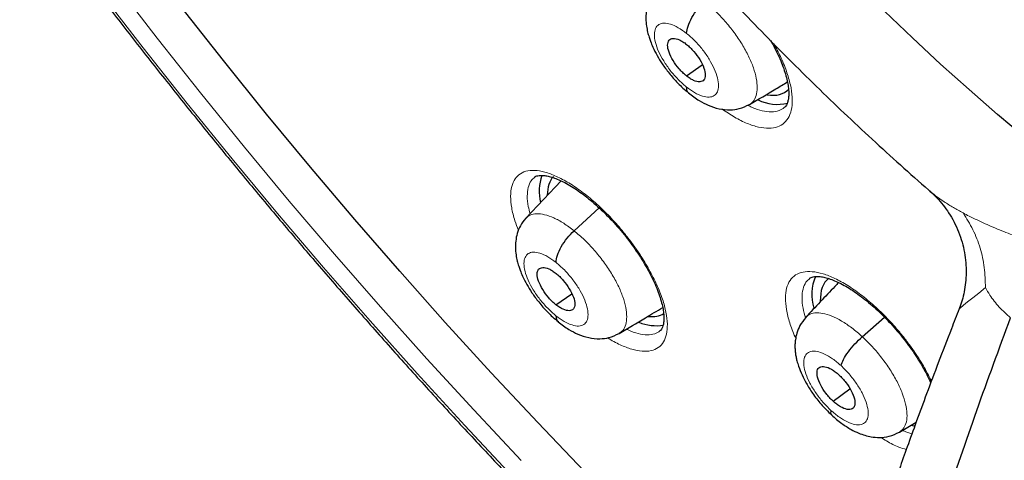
# Model space of a CAD drawing. Header units: millimetres. Extents: x 8 to 2230, y 12 to 2204.
# Tile 115 of 163: x 2034.86 to 2051.73, y 823.93 to 831.47. Entities that reach past the tile are written whole.
import ezdxf

# ---------------------------------------------------------------- set-up
doc = ezdxf.new("R2010")
doc.units = ezdxf.units.MM

msp = doc.modelspace()

# ---------------------------------------------------------------- linework, layer by layer
at = {"color": 7, "linetype": 'Continuous', "lineweight": 30}
for p, q in [((2046.279, 830.51), (2046.552, 830.701)), ((2044.133, 828.712), (2043.53, 828.075)), ((2044.354, 827.859), (2044.785, 828.25)), ((2044.045, 826.59), (2044.316, 826.779)), ((2049.293, 826.044), (2049.675, 826.377)), ((2048.792, 824.94), (2049.082, 825.152)), ((2049.93, 824.41), (2050.217, 824.582)), ((2050.138, 824.528), (2050.191, 824.51))]:
    msp.add_line(p, q, dxfattribs=at)
at = {"color": 252, "linetype": 'Continuous', "lineweight": 0, "flags": 128}
for points in [[(2043.446, 823.927), (2042.635, 824.791), (2041.832, 825.668), (2041.037, 826.556), (2040.252, 827.456), (2039.476, 828.367), (2038.71, 829.289), (2037.955, 830.219), (2037.211, 831.159), (2036.479, 832.107), (2035.759, 833.063), (2035.052, 834.026), (2034.358, 834.995), (2033.677, 835.97), (2033.011, 836.949), (2032.359, 837.933), (2031.723, 838.921), (2031.101, 839.912), (2030.496, 840.905), (2029.907, 841.899), (2029.335, 842.895), (2028.78, 843.891), (2028.242, 844.886)], [(2028.403, 843.93), (2028.967, 842.918), (2029.549, 841.907), (2030.148, 840.896), (2030.763, 839.887), (2031.394, 838.88), (2032.041, 837.876), (2032.703, 836.876), (2033.38, 835.881), (2034.072, 834.89), (2034.777, 833.905), (2035.496, 832.927), (2036.227, 831.956), (2036.971, 830.992), (2037.727, 830.037), (2038.495, 829.092), (2039.273, 828.155), (2040.061, 827.23), (2040.859, 826.315), (2041.667, 825.412), (2042.483, 824.521), (2043.307, 823.643)], [(2052.099, 829.438), (2051.609, 829.852), (2051.122, 830.277), (2050.636, 830.713), (2050.153, 831.16), (2049.673, 831.617)], [(2050.954, 826.521), (2050.955, 826.523), (2050.968, 826.535), (2051.026, 826.582), (2051.097, 826.639), (2051.185, 826.71), (2051.289, 826.792), (2051.404, 826.885), (2051.404, 826.885), (2051.404, 826.885)]]:
    msp.add_lwpolyline(points, dxfattribs=at)
at = {"color": 7, "linetype": 'Continuous', "lineweight": 30, "flags": 128}
for points in [[(2044.536, 823.737), (2043.732, 824.575), (2042.937, 825.427), (2042.149, 826.29), (2041.369, 827.166), (2040.599, 828.052), (2039.838, 828.949), (2039.087, 829.856), (2038.347, 830.773), (2037.617, 831.698), (2036.9, 832.631), (2036.194, 833.572), (2035.501, 834.519), (2034.821, 835.472), (2034.155, 836.431), (2033.502, 837.395), (2032.864, 838.363), (2032.241, 839.334), (2031.633, 840.308), (2031.04, 841.285), (2030.464, 842.262), (2029.904, 843.241), (2029.362, 844.22)], [(2052.099, 829.438), (2051.609, 829.852), (2051.122, 830.277), (2050.636, 830.713), (2050.153, 831.16), (2049.673, 831.617)]]:
    msp.add_lwpolyline(points, dxfattribs=at)
at = {"color": 7, "linetype": 'Continuous', "lineweight": 30}
for centre, radius, start, end in [((2047.838, 830.775), 0.752, 244.0361, 283.6976), ((2044.625, 828.535), 0.867, 161.7128, 192.9824), ((2049.273, 826.763), 0.844, 158.227, 195.7172), ((2045.764, 827.013), 0.78, 247.6328, 279.1293)]:
    msp.add_arc(centre, radius, start, end, dxfattribs=at)
for centre, major_axis, ratio, start_param, end_param in [((2047.065, 831.427), (-0.938, 1.172), 0.459047, 2.675409, 3.202299), ((2044.983, 827.645), (-0.943, 1.18), 0.459927, 0.079591, 0.502081), ((2049.654, 825.871), (-0.937, 1.173), 0.458667, 6.281195, 6.827374), ((2044.983, 827.645), (-0.943, 1.18), 0.459927, 2.722901, 3.083356)]:
    msp.add_ellipse(centre, major_axis=major_axis, ratio=ratio, start_param=start_param, end_param=end_param, dxfattribs=at)
for points, knots in [([(2024.768, 879.81), (2024.751, 879.795), (2024.625, 879.685), (2024.404, 879.465), (2024.103, 879.151), (2023.816, 878.821), (2023.54, 878.479), (2023.276, 878.122), (2023.025, 877.752), (2022.786, 877.369), (2022.559, 876.972), (2022.345, 876.562), (2022.144, 876.139), (2021.955, 875.703), (2021.78, 875.254), (2021.617, 874.793), (2021.467, 874.32), (2021.33, 873.834), (2021.207, 873.336), (2021.097, 872.827), (2021, 872.306), (2020.917, 871.774), (2020.847, 871.232), (2020.79, 870.678), (2020.747, 870.113), (2020.717, 869.539), (2020.701, 868.954), (2020.698, 868.36), (2020.708, 867.756), (2020.732, 867.143), (2020.77, 866.52), (2020.82, 865.889), (2020.884, 865.249), (2020.962, 864.602), (2021.052, 863.946), (2021.156, 863.282), (2021.273, 862.61), (2021.403, 861.932), (2021.546, 861.246), (2021.702, 860.554), (2021.87, 859.855), (2022.052, 859.15), (2022.246, 858.439), (2022.453, 857.722), (2022.673, 857), (2022.905, 856.273), (2023.149, 855.541), (2023.405, 854.805), (2023.674, 854.064), (2023.955, 853.319), (2024.247, 852.57), (2024.552, 851.818), (2024.868, 851.063), (2025.196, 850.305), (2025.535, 849.544), (2025.885, 848.781), (2026.247, 848.017), (2026.619, 847.25), (2027.003, 846.482), (2027.397, 845.713), (2027.802, 844.943), (2028.217, 844.173), (2028.642, 843.402), (2029.077, 842.631), (2029.523, 841.861), (2029.978, 841.092), (2030.442, 840.323), (2030.916, 839.556), (2031.4, 838.79), (2031.892, 838.026), (2032.393, 837.264), (2032.902, 836.505), (2033.42, 835.748), (2033.946, 834.995), (2034.481, 834.244), (2035.023, 833.498), (2035.572, 832.755), (2036.129, 832.016), (2036.693, 831.282), (2037.264, 830.553), (2037.842, 829.829), (2038.426, 829.11), (2039.017, 828.396), (2039.613, 827.688), (2040.216, 826.987), (2040.824, 826.292), (2041.437, 825.604), (2042.055, 824.922), (2042.679, 824.248), (2043.307, 823.581), (2043.939, 822.922), (2044.575, 822.271), (2045.216, 821.629), (2045.86, 820.994), (2046.507, 820.369), (2047.157, 819.753), (2047.771, 819.181), (2048.169, 818.82), (2048.348, 818.658)], [0, 0, 0, 0, 0.001643, 0.011986, 0.022334, 0.032687, 0.04305, 0.053422, 0.063807, 0.074206, 0.084618, 0.095046, 0.105489, 0.115947, 0.126419, 0.136905, 0.147404, 0.157915, 0.168438, 0.17897, 0.18951, 0.200059, 0.210613, 0.221173, 0.231738, 0.242306, 0.252878, 0.263451, 0.274026, 0.284602, 0.295178, 0.305755, 0.316331, 0.326907, 0.337481, 0.348055, 0.358628, 0.3692, 0.37977, 0.390339, 0.400907, 0.411473, 0.422038, 0.432601, 0.443163, 0.453724, 0.464283, 0.474841, 0.485397, 0.495953, 0.506507, 0.51706, 0.527611, 0.538162, 0.548711, 0.55926, 0.569808, 0.580354, 0.5909, 0.601445, 0.611989, 0.622533, 0.633076, 0.643618, 0.654159, 0.6647, 0.675241, 0.685781, 0.69632, 0.706859, 0.717398, 0.727936, 0.738474, 0.749012, 0.75955, 0.770087, 0.780624, 0.791161, 0.801698, 0.812235, 0.822772, 0.833308, 0.843845, 0.854382, 0.864919, 0.875456, 0.885993, 0.896531, 0.907068, 0.917606, 0.928145, 0.938683, 0.949222, 0.959761, 0.970301, 0.980841, 0.991382, 1, 1, 1, 1]), ([(2048.207, 876.227), (2048.32, 876.162), (2048.646, 875.972), (2049.188, 875.649), (2049.833, 875.253), (2050.481, 874.844), (2051.13, 874.422), (2051.781, 873.987), (2052.433, 873.54), (2053.086, 873.081), (2053.74, 872.61), (2054.394, 872.127), (2055.048, 871.633), (2055.702, 871.127), (2056.356, 870.61), (2057.008, 870.082), (2057.66, 869.543), (2058.311, 868.993), (2058.96, 868.433), (2059.608, 867.863), (2060.253, 867.283), (2060.896, 866.694), (2061.537, 866.095), (2062.175, 865.487), (2062.81, 864.87), (2063.441, 864.244), (2064.069, 863.61), (2064.693, 862.967), (2065.312, 862.317), (2065.928, 861.659), (2066.539, 860.993), (2067.145, 860.321), (2067.746, 859.642), (2068.341, 858.956), (2068.931, 858.264), (2069.515, 857.565), (2070.093, 856.862), (2070.665, 856.152), (2071.23, 855.438), (2071.788, 854.718), (2072.34, 853.995), (2072.884, 853.266), (2073.42, 852.534), (2073.949, 851.799), (2074.471, 851.059), (2074.984, 850.317), (2075.488, 849.572), (2075.985, 848.825), (2076.472, 848.075), (2076.951, 847.324), (2077.42, 846.571), (2077.881, 845.816), (2078.331, 845.061), (2078.773, 844.305), (2079.204, 843.549), (2079.625, 842.793), (2080.036, 842.037), (2080.437, 841.282), (2080.827, 840.528), (2081.207, 839.775), (2081.576, 839.023), (2081.933, 838.274), (2082.28, 837.526), (2082.616, 836.781), (2082.94, 836.039), (2083.252, 835.3), (2083.553, 834.564), (2083.843, 833.832), (2084.12, 833.104), (2084.385, 832.381), (2084.639, 831.662), (2084.88, 830.947), (2085.109, 830.238), (2085.325, 829.535), (2085.53, 828.837), (2085.721, 828.145), (2085.9, 827.46), (2086.067, 826.781), (2086.221, 826.11), (2086.362, 825.445), (2086.49, 824.788), (2086.605, 824.139), (2086.708, 823.497), (2086.798, 822.864), (2086.874, 822.24), (2086.938, 821.624), (2086.989, 821.018), (2087.027, 820.42), (2087.052, 819.832), (2087.064, 819.254), (2087.064, 818.686), (2087.05, 818.128), (2087.024, 817.581), (2086.984, 817.044), (2086.932, 816.518), (2086.867, 816.004), (2086.79, 815.5), (2086.699, 815.008), (2086.597, 814.527), (2086.481, 814.058), (2086.353, 813.601), (2086.213, 813.156), (2086.06, 812.723), (2085.895, 812.303), (2085.717, 811.895), (2085.527, 811.499), (2085.325, 811.116), (2085.11, 810.746), (2084.884, 810.389), (2084.645, 810.045), (2084.394, 809.715), (2084.13, 809.397), (2083.856, 809.093), (2083.568, 808.804), (2083.361, 808.608), (2083.248, 808.512), (2083.237, 808.504)], [0, 0, 0, 0, 0.004666, 0.013525, 0.022386, 0.031248, 0.040111, 0.048976, 0.057841, 0.066707, 0.075574, 0.084443, 0.093312, 0.102182, 0.111052, 0.119924, 0.128796, 0.137669, 0.146543, 0.155417, 0.164292, 0.173167, 0.182043, 0.19092, 0.199797, 0.208674, 0.217552, 0.22643, 0.235308, 0.244187, 0.253065, 0.261944, 0.270824, 0.279703, 0.288583, 0.297462, 0.306342, 0.315222, 0.324102, 0.332981, 0.341861, 0.350741, 0.35962, 0.3685, 0.377379, 0.386258, 0.395137, 0.404015, 0.412893, 0.421771, 0.430649, 0.439526, 0.448402, 0.457279, 0.466154, 0.47503, 0.483904, 0.492778, 0.501652, 0.510525, 0.519397, 0.528268, 0.537138, 0.546008, 0.554877, 0.563745, 0.572611, 0.581477, 0.590342, 0.599206, 0.608069, 0.61693, 0.62579, 0.634649, 0.643507, 0.652364, 0.661219, 0.670073, 0.678925, 0.687776, 0.696626, 0.705475, 0.714322, 0.723168, 0.732013, 0.740858, 0.749701, 0.758543, 0.767386, 0.776228, 0.78507, 0.793912, 0.802755, 0.8116, 0.820446, 0.829295, 0.838147, 0.847003, 0.855864, 0.864731, 0.873605, 0.882487, 0.891378, 0.90028, 0.909194, 0.918121, 0.927061, 0.936017, 0.944988, 0.953975, 0.962977, 0.971994, 0.981025, 0.990068, 0.99912, 1, 1, 1, 1]), ([(2037.703, 862.599), (2037.653, 862.558), (2037.517, 862.445), (2037.306, 862.245), (2037.071, 862.001), (2036.848, 861.742), (2036.637, 861.469), (2036.439, 861.184), (2036.253, 860.884), (2036.08, 860.572), (2035.92, 860.246), (2035.773, 859.908), (2035.639, 859.556), (2035.519, 859.192), (2035.412, 858.815), (2035.319, 858.426), (2035.24, 858.025), (2035.176, 857.613), (2035.125, 857.189), (2035.089, 856.756), (2035.067, 856.312), (2035.059, 855.858), (2035.066, 855.396), (2035.087, 854.925), (2035.122, 854.445), (2035.171, 853.957), (2035.233, 853.462), (2035.31, 852.96), (2035.4, 852.452), (2035.503, 851.937), (2035.62, 851.415), (2035.75, 850.889), (2035.893, 850.357), (2036.049, 849.82), (2036.218, 849.279), (2036.399, 848.733), (2036.592, 848.184), (2036.798, 847.631), (2037.016, 847.075), (2037.245, 846.516), (2037.486, 845.954), (2037.739, 845.391), (2038.003, 844.826), (2038.278, 844.26), (2038.563, 843.693), (2038.86, 843.125), (2039.166, 842.557), (2039.483, 841.99), (2039.81, 841.423), (2040.147, 840.857), (2040.493, 840.292), (2040.848, 839.729), (2041.213, 839.169), (2041.586, 838.61), (2041.967, 838.055), (2042.356, 837.503), (2042.754, 836.955), (2043.159, 836.411), (2043.571, 835.871), (2043.991, 835.336), (2044.417, 834.806), (2044.85, 834.282), (2045.288, 833.763), (2045.733, 833.251), (2046.183, 832.746), (2046.638, 832.248), (2047.099, 831.757), (2047.563, 831.273), (2048.032, 830.798), (2048.505, 830.331), (2048.982, 829.873), (2049.462, 829.424), (2049.945, 828.985), (2050.275, 828.69), (2050.444, 828.544), (2050.451, 828.539)], [0, 0, 0, 0, 0.007463, 0.020506, 0.03356, 0.046643, 0.05977, 0.072957, 0.086215, 0.099556, 0.112985, 0.126509, 0.140128, 0.153841, 0.167644, 0.181532, 0.195495, 0.209524, 0.223611, 0.237745, 0.251917, 0.266118, 0.28034, 0.294576, 0.30882, 0.323068, 0.337314, 0.351556, 0.365791, 0.380017, 0.394234, 0.408441, 0.422636, 0.436821, 0.450994, 0.465157, 0.479309, 0.49345, 0.507582, 0.521704, 0.535816, 0.549921, 0.564017, 0.578106, 0.592188, 0.606263, 0.620332, 0.634395, 0.648454, 0.662507, 0.676557, 0.690603, 0.704645, 0.718684, 0.732721, 0.746755, 0.760788, 0.774819, 0.78885, 0.802879, 0.816909, 0.830938, 0.844968, 0.858999, 0.873031, 0.887064, 0.901099, 0.915136, 0.929176, 0.94322, 0.957266, 0.971317, 0.985371, 0.999431, 1, 1, 1, 1]), ([(2045.764, 831.995), (2045.73, 831.953), (2045.666, 831.874), (2045.614, 831.737), (2045.589, 831.61), (2045.583, 831.486), (2045.593, 831.372), (2045.613, 831.266), (2045.638, 831.179), (2045.668, 831.092), (2045.71, 830.988), (2045.776, 830.859), (2045.868, 830.709), (2045.986, 830.549), (2046.108, 830.41), (2046.222, 830.299), (2046.284, 830.248), (2046.316, 830.222)], [0, 0, 0, 0, 0.085043, 0.160752, 0.227177, 0.28459, 0.348197, 0.400988, 0.444832, 0.481737, 0.535453, 0.614245, 0.689708, 0.779131, 0.882376, 0.93933, 1, 1, 1, 1]), ([(2046.283, 831.238), (2046.288, 831.278), (2046.299, 831.358), (2046.37, 831.508), (2046.469, 831.659), (2046.552, 831.741), (2046.593, 831.783)], [0, 0, 0, 0, 0.251209, 0.500767, 0.749912, 1, 1, 1, 1]), ([(2046.279, 830.51), (2046.258, 830.528), (2046.216, 830.564), (2046.135, 830.651), (2046.047, 830.772), (2045.974, 830.919), (2045.95, 831.043), (2045.975, 831.129), (2046.049, 831.16), (2046.138, 831.139), (2046.219, 831.098), (2046.261, 831.066), (2046.282, 831.05)], [0, 0, 0, 0, 0.0628345, 0.1255295, 0.250813, 0.3755142, 0.4999914, 0.6244771, 0.7491857, 0.8744685, 0.9371638, 1, 1, 1, 1]), ([(2046.282, 831.05), (2046.303, 831.032), (2046.345, 830.996), (2046.426, 830.91), (2046.515, 830.789), (2046.587, 830.642), (2046.611, 830.517), (2046.586, 830.431), (2046.513, 830.401), (2046.423, 830.421), (2046.343, 830.463), (2046.3, 830.495), (2046.279, 830.51)], [0, 0, 0, 0, 0.062834, 0.125529, 0.250812, 0.375514, 0.499991, 0.624476, 0.749185, 0.874468, 0.937164, 1, 1, 1, 1]), ([(2047.723, 831.114), (2047.741, 831.082), (2047.787, 831.001), (2047.85, 830.875), (2047.911, 830.736), (2047.959, 830.605), (2047.996, 830.482), (2048.02, 830.371), (2048.033, 830.272), (2048.035, 830.185), (2048.028, 830.112), (2048.013, 830.053), (2047.994, 830.009), (2047.975, 829.982), (2047.962, 829.972), (2047.956, 829.968)], [0, 0, 0, 0, 0.0556, 0.139232, 0.222548, 0.305119, 0.386561, 0.466499, 0.544817, 0.623524, 0.702465, 0.781864, 0.86268, 0.947603, 1, 1, 1, 1]), ([(2047.363, 830.02), (2047.513, 830.109), (2047.731, 830.24), (2047.944, 830.367), (2048.011, 830.407)], [0, 0, 0, 0, 0.689065, 1, 1, 1, 1]), ([(2046.278, 830.322), (2046.281, 830.287), (2046.284, 830.241), (2046.313, 830.227), (2046.32, 830.223)], [0, 0, 0, 0, 0.775466, 1, 1, 1, 1]), ([(2046.316, 830.218), (2046.377, 830.172), (2046.488, 830.089), (2046.666, 830), (2046.83, 829.943), (2047.02, 829.923), (2047.2, 829.945), (2047.302, 829.994), (2047.359, 830.022)], [0, 0, 0, 0, 0.186092, 0.337048, 0.52044, 0.689372, 0.826502, 1, 1, 1, 1]), ([(2043.679, 828.776), (2043.682, 828.779), (2043.692, 828.788), (2043.715, 828.797), (2043.756, 828.806), (2043.814, 828.808), (2043.887, 828.799), (2043.971, 828.778), (2044.065, 828.745), (2044.169, 828.698), (2044.279, 828.638), (2044.395, 828.565), (2044.514, 828.48), (2044.635, 828.384), (2044.759, 828.277), (2044.883, 828.159), (2045.006, 828.033), (2045.126, 827.899), (2045.24, 827.761), (2045.347, 827.619), (2045.447, 827.476), (2045.539, 827.332), (2045.622, 827.188), (2045.696, 827.046), (2045.758, 826.908), (2045.81, 826.777), (2045.849, 826.655), (2045.876, 826.543), (2045.891, 826.444), (2045.896, 826.358), (2045.891, 826.285), (2045.879, 826.227), (2045.861, 826.184), (2045.844, 826.158), (2045.832, 826.148), (2045.827, 826.143)], [0, 0, 0, 0, 0.0159752, 0.047497, 0.0767115, 0.1078732, 0.1379987, 0.1680717, 0.1983855, 0.2289909, 0.2597919, 0.29063, 0.3212211, 0.3521426, 0.3835357, 0.4152843, 0.4472508, 0.4792779, 0.5111944, 0.5428858, 0.5742328, 0.6057079, 0.6374099, 0.6692189, 0.7009348, 0.732387, 0.7634201, 0.7938935, 0.8236258, 0.8534785, 0.8833758, 0.913369, 0.943765, 0.9754888, 1, 1, 1, 1]), ([(2050.452, 828.537), (2050.452, 828.537), (2050.494, 828.503), (2050.571, 828.424), (2050.679, 828.302), (2050.779, 828.163), (2050.869, 828.009), (2050.946, 827.84), (2051.006, 827.664), (2051.046, 827.488), (2051.069, 827.312), (2051.075, 827.139), (2051.065, 826.973), (2051.042, 826.815), (2051.005, 826.67), (2050.975, 826.572), (2050.955, 826.527), (2050.953, 826.522)], [0, 0, 0, 0, 0.00108, 0.075709, 0.15157, 0.223998, 0.305171, 0.387782, 0.469048, 0.548877, 0.627236, 0.704072, 0.779263, 0.852576, 0.923648, 0.991982, 1, 1, 1, 1]), ([(2043.528, 828.073), (2043.494, 828.032), (2043.431, 827.953), (2043.378, 827.817), (2043.354, 827.689), (2043.348, 827.565), (2043.358, 827.451), (2043.379, 827.346), (2043.404, 827.258), (2043.434, 827.171), (2043.477, 827.067), (2043.543, 826.939), (2043.635, 826.789), (2043.753, 826.629), (2043.875, 826.49), (2043.989, 826.38), (2044.05, 826.329), (2044.082, 826.303)], [0, 0, 0, 0, 0.084689, 0.160201, 0.226584, 0.284098, 0.348035, 0.401108, 0.445079, 0.481993, 0.535712, 0.614477, 0.689902, 0.779273, 0.882453, 0.93937, 1, 1, 1, 1]), ([(2044.046, 827.316), (2044.051, 827.356), (2044.061, 827.435), (2044.132, 827.584), (2044.231, 827.735), (2044.313, 827.818), (2044.354, 827.859)], [0, 0, 0, 0, 0.2513925, 0.5008681, 0.7498695, 1, 1, 1, 1]), ([(2044.045, 826.59), (2044.024, 826.608), (2043.982, 826.644), (2043.901, 826.73), (2043.812, 826.851), (2043.739, 826.998), (2043.715, 827.123), (2043.74, 827.208), (2043.813, 827.238), (2043.902, 827.217), (2043.982, 827.176), (2044.025, 827.144), (2044.046, 827.128)], [0, 0, 0, 0, 0.062834, 0.125528, 0.250811, 0.375513, 0.49999, 0.624478, 0.749188, 0.87447, 0.937164, 1, 1, 1, 1]), ([(2044.046, 827.128), (2044.067, 827.11), (2044.109, 827.075), (2044.19, 826.988), (2044.278, 826.867), (2044.352, 826.72), (2044.376, 826.596), (2044.351, 826.51), (2044.278, 826.48), (2044.189, 826.501), (2044.109, 826.543), (2044.066, 826.574), (2044.045, 826.59)], [0, 0, 0, 0, 0.0628341, 0.1255277, 0.2508094, 0.3755118, 0.499989, 0.6244759, 0.749187, 0.8744693, 0.9371638, 1, 1, 1, 1]), ([(2048.391, 827.042), (2048.395, 827.045), (2048.406, 827.055), (2048.431, 827.065), (2048.475, 827.075), (2048.535, 827.078), (2048.61, 827.069), (2048.697, 827.049), (2048.793, 827.016), (2048.899, 826.969), (2049.011, 826.91), (2049.128, 826.837), (2049.248, 826.753), (2049.371, 826.657), (2049.496, 826.551), (2049.621, 826.433), (2049.745, 826.307), (2049.865, 826.175), (2049.98, 826.037), (2050.088, 825.896), (2050.188, 825.753), (2050.28, 825.609), (2050.362, 825.466), (2050.425, 825.347), (2050.456, 825.277), (2050.466, 825.254)], [0, 0, 0, 0, 0.0236016, 0.0696204, 0.1123696, 0.1579591, 0.2020617, 0.2460554, 0.2903405, 0.3349932, 0.3798836, 0.4247718, 0.4692797, 0.5143623, 0.560119, 0.6063806, 0.6529458, 0.6995808, 0.7460431, 0.7921582, 0.837822, 0.8837041, 0.9298992, 0.9762261, 1, 1, 1, 1]), ([(2048.887, 826.973), (2048.866, 826.95), (2048.679, 826.753), (2048.49, 826.553), (2048.322, 826.375)], [0, 0, 0, 0, 0.114483, 1, 1, 1, 1]), ([(2045.129, 826.1), (2045.279, 826.189), (2045.53, 826.339), (2045.775, 826.486), (2045.874, 826.545)], [0, 0, 0, 0, 0.598722, 1, 1, 1, 1]), ([(2050.954, 826.521), (2050.909, 826.407), (2050.787, 826.098), (2050.601, 825.614), (2050.401, 825.083), (2050.224, 824.604), (2050.069, 824.174), (2049.937, 823.803), (2049.826, 823.487), (2049.734, 823.22), (2049.651, 822.977), (2049.573, 822.745), (2049.495, 822.512), (2049.388, 822.187), (2049.253, 821.77), (2049.091, 821.255), (2048.927, 820.72), (2048.76, 820.156), (2048.603, 819.603), (2048.456, 819.068), (2048.325, 818.576), (2048.206, 818.108), (2048.107, 817.709), (2048.027, 817.375), (2047.964, 817.1), (2047.908, 816.857), (2047.866, 816.667), (2047.835, 816.525), (2047.81, 816.409), (2047.781, 816.272), (2047.742, 816.091), (2047.695, 815.859), (2047.638, 815.574), (2047.574, 815.243), (2047.505, 814.869), (2047.433, 814.453), (2047.357, 813.993), (2047.281, 813.49), (2047.207, 812.947), (2047.138, 812.392), (2047.101, 812.022), (2047.083, 811.844)], [0, 0, 0, 0, 0.021232, 0.057562, 0.090875, 0.121162, 0.148415, 0.172631, 0.192163, 0.209145, 0.224184, 0.239191, 0.254306, 0.269531, 0.302526, 0.336031, 0.37104, 0.408551, 0.448571, 0.482204, 0.51681, 0.549011, 0.578303, 0.599274, 0.618444, 0.635576, 0.650248, 0.6583, 0.665474, 0.674689, 0.687187, 0.703801, 0.724017, 0.747833, 0.774499, 0.80459, 0.838107, 0.875047, 0.915408, 0.959182, 1, 1, 1, 1]), ([(2044.045, 826.402), (2044.047, 826.367), (2044.05, 826.322), (2044.08, 826.308), (2044.086, 826.304)], [0, 0, 0, 0, 0.779726, 1, 1, 1, 1]), ([(2047.973, 809.874), (2048.003, 810.327), (2048.062, 811.232), (2048.22, 812.642), (2048.429, 814.09), (2048.693, 815.576), (2049.011, 817.096), (2049.374, 818.62), (2049.779, 820.142), (2050.222, 821.662), (2050.713, 823.207), (2051.245, 824.775), (2051.638, 825.837), (2051.834, 826.367)], [0, 0, 0, 0, 0.093412, 0.186868, 0.280295, 0.373737, 0.467128, 0.560377, 0.64822, 0.736091, 0.824087, 0.912127, 1, 1, 1, 1]), ([(2048.325, 826.371), (2048.289, 826.327), (2048.224, 826.248), (2048.171, 826.115), (2048.147, 826.003), (2048.139, 825.912), (2048.14, 825.838), (2048.146, 825.769), (2048.157, 825.701), (2048.175, 825.623), (2048.206, 825.521), (2048.258, 825.392), (2048.338, 825.236), (2048.445, 825.066), (2048.562, 824.915), (2048.673, 824.792), (2048.735, 824.734), (2048.766, 824.704)], [0, 0, 0, 0, 0.095682, 0.174057, 0.235485, 0.280791, 0.321206, 0.358824, 0.396788, 0.43532, 0.491547, 0.576993, 0.659783, 0.75814, 0.871486, 0.933807, 1, 1, 1, 1]), ([(2044.082, 826.299), (2044.143, 826.253), (2044.254, 826.17), (2044.432, 826.081), (2044.597, 826.024), (2044.787, 826.003), (2044.967, 826.025), (2045.068, 826.074), (2045.125, 826.102)], [0, 0, 0, 0, 0.185956, 0.336987, 0.521228, 0.690568, 0.827324, 1, 1, 1, 1]), ([(2048.929, 825.549), (2048.941, 825.582), (2048.963, 825.65), (2049.05, 825.784), (2049.165, 825.924), (2049.25, 826.004), (2049.293, 826.044)], [0, 0, 0, 0, 0.251684, 0.500905, 0.7493, 1, 1, 1, 1]), ([(2048.792, 824.94), (2048.771, 824.961), (2048.729, 825.001), (2048.653, 825.093), (2048.575, 825.216), (2048.519, 825.357), (2048.514, 825.467), (2048.558, 825.533), (2048.648, 825.54), (2048.746, 825.501), (2048.83, 825.447), (2048.872, 825.41), (2048.894, 825.391)], [0, 0, 0, 0, 0.062835, 0.125528, 0.250809, 0.375518, 0.500001, 0.624484, 0.749192, 0.874472, 0.937165, 1, 1, 1, 1]), ([(2048.894, 825.391), (2048.914, 825.371), (2048.956, 825.331), (2049.032, 825.238), (2049.111, 825.116), (2049.167, 824.975), (2049.171, 824.864), (2049.127, 824.799), (2049.037, 824.791), (2048.94, 824.83), (2048.855, 824.885), (2048.813, 824.922), (2048.792, 824.94)], [0, 0, 0, 0, 0.062835, 0.125528, 0.250808, 0.375517, 0.5, 0.624483, 0.749191, 0.874472, 0.937165, 1, 1, 1, 1]), ([(2048.756, 824.783), (2048.751, 824.754), (2048.745, 824.718), (2048.766, 824.71), (2048.769, 824.708)], [0, 0, 0, 0, 0.825726, 1, 1, 1, 1]), ([(2048.766, 824.704), (2048.824, 824.653), (2048.932, 824.559), (2049.091, 824.46), (2049.223, 824.395), (2049.337, 824.354), (2049.456, 824.326), (2049.596, 824.314), (2049.765, 824.331), (2049.873, 824.383), (2049.932, 824.411)], [0, 0, 0, 0, 0.163326, 0.303912, 0.420263, 0.510573, 0.598825, 0.709079, 0.842756, 1, 1, 1, 1])]:
    msp.add_open_spline(points, degree=3, knots=knots, dxfattribs=at)
at = {"color": 252, "linetype": 'Continuous', "lineweight": 0}
for points, knots in [([(2046.593, 831.783), (2046.652, 831.733), (2046.771, 831.633), (2046.942, 831.451), (2047.099, 831.256), (2047.237, 831.051), (2047.349, 830.846), (2047.433, 830.648), (2047.482, 830.465), (2047.499, 830.303), (2047.48, 830.169), (2047.436, 830.071), (2047.383, 830.038), (2047.36, 830.023)], [0, 0, 0, 0, 0.09307, 0.186013, 0.278996, 0.371946, 0.464884, 0.557743, 0.650551, 0.743483, 0.836417, 0.929229, 1, 1, 1, 1]), ([(2046.278, 830.322), (2046.23, 830.363), (2046.135, 830.446), (2046.001, 830.601), (2045.886, 830.765), (2045.798, 830.932), (2045.743, 831.088), (2045.725, 831.223), (2045.745, 831.328), (2045.801, 831.395), (2045.89, 831.421), (2046.005, 831.402), (2046.139, 831.344), (2046.235, 831.274), (2046.283, 831.238)], [0, 0, 0, 0, 0.083333, 0.166663, 0.249997, 0.333334, 0.416662, 0.499996, 0.583328, 0.666659, 0.749994, 0.833329, 0.916664, 1, 1, 1, 1]), ([(2046.283, 831.238), (2046.331, 831.197), (2046.427, 831.115), (2046.561, 830.96), (2046.675, 830.795), (2046.763, 830.629), (2046.818, 830.473), (2046.836, 830.338), (2046.817, 830.233), (2046.761, 830.165), (2046.672, 830.14), (2046.557, 830.158), (2046.422, 830.217), (2046.326, 830.287), (2046.278, 830.322)], [0, 0, 0, 0, 0.083336, 0.16667, 0.250004, 0.333338, 0.416671, 0.500003, 0.583332, 0.666667, 0.750002, 0.833337, 0.916667, 1, 1, 1, 1]), ([(2047.778, 831.058), (2047.817, 830.986), (2047.903, 830.827), (2047.998, 830.591), (2048.068, 830.355), (2048.098, 830.143), (2048.091, 829.96), (2048.045, 829.811), (2047.962, 829.7), (2047.845, 829.632), (2047.696, 829.607), (2047.52, 829.627), (2047.323, 829.691), (2047.11, 829.794), (2046.962, 829.894), (2046.889, 829.944)], [0, 0, 0, 0, 0.064226, 0.142283, 0.22034, 0.29845, 0.376561, 0.454737, 0.532914, 0.611121, 0.689327, 0.767515, 0.845702, 0.923829, 1, 1, 1, 1]), ([(2047.329, 830.01), (2047.354, 829.996), (2047.444, 829.95), (2047.583, 829.909), (2047.739, 829.89), (2047.867, 829.908), (2047.928, 829.95), (2047.956, 829.969)], [0, 0, 0, 0, 0.093676, 0.328506, 0.563337, 0.79824, 1, 1, 1, 1]), ([(2043.403, 827.866), (2043.382, 827.921), (2043.327, 828.057), (2043.281, 828.255), (2043.261, 828.454), (2043.281, 828.621), (2043.338, 828.752), (2043.432, 828.843), (2043.559, 828.892), (2043.717, 828.896), (2043.899, 828.856), (2044.102, 828.772), (2044.32, 828.649), (2044.545, 828.488), (2044.772, 828.295), (2044.995, 828.075), (2045.18, 827.864), (2045.327, 827.676), (2045.466, 827.483), (2045.611, 827.254), (2045.749, 826.995), (2045.854, 826.745), (2045.925, 826.513), (2045.957, 826.304), (2045.952, 826.124), (2045.909, 825.979), (2045.829, 825.872), (2045.713, 825.808), (2045.567, 825.787), (2045.393, 825.81), (2045.197, 825.879), (2045.04, 825.954), (2044.948, 826.016), (2044.93, 826.027)], [0, 0, 0, 0, 0.0227397, 0.0570254, 0.0913114, 0.1256547, 0.159998, 0.1943758, 0.2287535, 0.2631277, 0.2975017, 0.3318356, 0.3661693, 0.400444, 0.4347186, 0.4689412, 0.5031638, 0.5244503, 0.5457369, 0.5800007, 0.6142648, 0.6485265, 0.6827885, 0.7170931, 0.751398, 0.7857555, 0.8201129, 0.854494, 0.8888749, 0.92324, 0.9576048, 0.9919212, 1, 1, 1, 1]), ([(2043.681, 828.774), (2043.659, 828.755), (2043.608, 828.712), (2043.564, 828.602), (2043.548, 828.454), (2043.561, 828.302), (2043.591, 828.193), (2043.603, 828.152)], [0, 0, 0, 0, 0.172961, 0.4019, 0.630838, 0.859377, 1, 1, 1, 1]), ([(2051.021, 828.163), (2050.965, 828.194), (2050.852, 828.256), (2050.695, 828.354), (2050.558, 828.448), (2050.484, 828.512), (2050.451, 828.54)], [0, 0, 0, 0, 0.265367, 0.531261, 0.799383, 1, 1, 1, 1]), ([(2043.532, 828.072), (2043.554, 828.092), (2043.601, 828.135), (2043.71, 828.156), (2043.848, 828.14), (2044.005, 828.084), (2044.176, 827.994), (2044.295, 827.904), (2044.354, 827.859)], [0, 0, 0, 0, 0.142548, 0.313967, 0.485409, 0.65691, 0.828336, 1, 1, 1, 1]), ([(2052.303, 827.629), (2052.301, 827.63), (2052.295, 827.634), (2052.286, 827.635), (2052.178, 827.672), (2051.975, 827.743), (2051.68, 827.857), (2051.395, 827.978), (2051.177, 828.082), (2051.055, 828.145), (2051.021, 828.163)], [0, 0, 0, 0, 0.003682, 0.015021, 0.017246, 0.239685, 0.462417, 0.686201, 0.910443, 1, 1, 1, 1]), ([(2051.021, 828.163), (2051.08, 828.07), (2051.199, 827.883), (2051.319, 827.565), (2051.395, 827.23), (2051.401, 827), (2051.404, 826.885)], [0, 0, 0, 0, 0.2500011, 0.5000015, 0.7500011, 1, 1, 1, 1]), ([(2044.354, 827.859), (2044.414, 827.809), (2044.532, 827.71), (2044.703, 827.528), (2044.86, 827.333), (2044.999, 827.128), (2045.112, 826.923), (2045.196, 826.725), (2045.246, 826.543), (2045.263, 826.382), (2045.245, 826.248), (2045.201, 826.151), (2045.149, 826.118), (2045.126, 826.103)], [0, 0, 0, 0, 0.0930846, 0.1860425, 0.2790406, 0.3720051, 0.4649574, 0.5578308, 0.6506539, 0.7436001, 0.8365485, 0.9293756, 1, 1, 1, 1]), ([(2044.045, 826.402), (2043.997, 826.444), (2043.901, 826.526), (2043.767, 826.681), (2043.652, 826.846), (2043.564, 827.012), (2043.509, 827.167), (2043.49, 827.302), (2043.509, 827.406), (2043.565, 827.474), (2043.653, 827.499), (2043.768, 827.48), (2043.902, 827.421), (2043.998, 827.351), (2044.046, 827.316)], [0, 0, 0, 0, 0.083335, 0.16667, 0.250005, 0.333341, 0.416668, 0.500001, 0.583332, 0.666663, 0.749997, 0.833331, 0.916665, 1, 1, 1, 1]), ([(2044.046, 827.316), (2044.094, 827.275), (2044.19, 827.192), (2044.324, 827.037), (2044.439, 826.873), (2044.527, 826.707), (2044.582, 826.551), (2044.601, 826.417), (2044.582, 826.312), (2044.526, 826.245), (2044.438, 826.22), (2044.323, 826.238), (2044.189, 826.297), (2044.093, 826.367), (2044.045, 826.402)], [0, 0, 0, 0, 0.0833363, 0.1666699, 0.2500043, 0.3333388, 0.4166701, 0.5000018, 0.5833356, 0.6666649, 0.7500019, 0.833337, 0.9166673, 1, 1, 1, 1]), ([(2048.153, 826.02), (2048.15, 826.027), (2048.104, 826.119), (2048.047, 826.286), (2047.988, 826.512), (2047.97, 826.712), (2047.991, 826.881), (2048.049, 827.015), (2048.145, 827.108), (2048.273, 827.159), (2048.433, 827.165), (2048.617, 827.129), (2048.823, 827.048), (2049.042, 826.928), (2049.27, 826.769), (2049.499, 826.579), (2049.724, 826.361), (2049.91, 826.152), (2050.059, 825.965), (2050.199, 825.773), (2050.347, 825.544), (2050.435, 825.373), (2050.479, 825.287)], [0, 0, 0, 0, 0.004238, 0.058771, 0.113375, 0.16798, 0.222645, 0.277309, 0.331995, 0.386681, 0.441341, 0.496001, 0.550599, 0.605197, 0.659723, 0.71425, 0.768727, 0.823205, 0.857119, 0.891034, 0.94561, 1, 1, 1, 1]), ([(2048.393, 827.04), (2048.37, 827.02), (2048.317, 826.976), (2048.273, 826.863), (2048.255, 826.714), (2048.27, 826.547), (2048.305, 826.422), (2048.321, 826.366)], [0, 0, 0, 0, 0.167845, 0.385188, 0.60253, 0.819629, 1, 1, 1, 1]), ([(2051.404, 826.885), (2051.428, 826.842), (2051.49, 826.73), (2051.629, 826.553), (2051.767, 826.428), (2051.834, 826.367)], [0, 0, 0, 0, 0.24172, 0.631096, 1, 1, 1, 1]), ([(2048.326, 826.371), (2048.341, 826.388), (2048.38, 826.431), (2048.479, 826.457), (2048.612, 826.451), (2048.767, 826.403), (2048.937, 826.318), (2049.115, 826.2), (2049.234, 826.096), (2049.293, 826.044)], [0, 0, 0, 0, 0.096482, 0.246911, 0.397465, 0.54804, 0.698668, 0.84923, 1, 1, 1, 1]), ([(2045.253, 826.174), (2045.262, 826.169), (2045.334, 826.131), (2045.456, 826.095), (2045.611, 826.07), (2045.738, 826.085), (2045.798, 826.126), (2045.826, 826.144)], [0, 0, 0, 0, 0.036128, 0.284046, 0.531966, 0.78003, 1, 1, 1, 1]), ([(2049.293, 826.044), (2049.352, 825.988), (2049.469, 825.875), (2049.63, 825.681), (2049.773, 825.479), (2049.893, 825.274), (2049.984, 825.074), (2050.042, 824.888), (2050.065, 824.723), (2050.054, 824.584), (2050.011, 824.475), (2049.957, 824.432), (2049.93, 824.411)], [0, 0, 0, 0, 0.100495, 0.200852, 0.301252, 0.401617, 0.501969, 0.602237, 0.702451, 0.802798, 0.903144, 1, 1, 1, 1]), ([(2048.756, 824.783), (2048.709, 824.829), (2048.615, 824.922), (2048.491, 825.084), (2048.391, 825.251), (2048.321, 825.411), (2048.287, 825.555), (2048.291, 825.673), (2048.332, 825.756), (2048.409, 825.798), (2048.514, 825.798), (2048.642, 825.754), (2048.785, 825.672), (2048.881, 825.59), (2048.929, 825.549)], [0, 0, 0, 0, 0.083333, 0.166663, 0.249997, 0.333332, 0.416664, 0.499997, 0.583327, 0.666661, 0.749995, 0.83333, 0.916664, 1, 1, 1, 1]), ([(2048.929, 825.549), (2048.976, 825.502), (2049.07, 825.41), (2049.194, 825.247), (2049.295, 825.081), (2049.364, 824.92), (2049.398, 824.777), (2049.395, 824.659), (2049.353, 824.576), (2049.277, 824.534), (2049.171, 824.534), (2049.043, 824.578), (2048.901, 824.66), (2048.804, 824.742), (2048.756, 824.783)], [0, 0, 0, 0, 0.083335, 0.166669, 0.250002, 0.333336, 0.416669, 0.499998, 0.58333, 0.666661, 0.749995, 0.833329, 0.916665, 1, 1, 1, 1]), ([(2050.048, 824.113), (2050.006, 824.126), (2049.899, 824.157), (2049.75, 824.23), (2049.643, 824.3), (2049.611, 824.321)], [0, 0, 0, 0, 0.312423, 0.7947, 1, 1, 1, 1]), ([(2049.982, 824.441), (2049.989, 824.437), (2049.997, 824.433), (2050.053, 824.41), (2050.099, 824.397), (2050.145, 824.384)], [0, 0, 0, 0, 0.121096, 0.128039, 1, 1, 1, 1])]:
    msp.add_open_spline(points, degree=3, knots=knots, dxfattribs=at)

doc.saveas('drawing.dxf')
